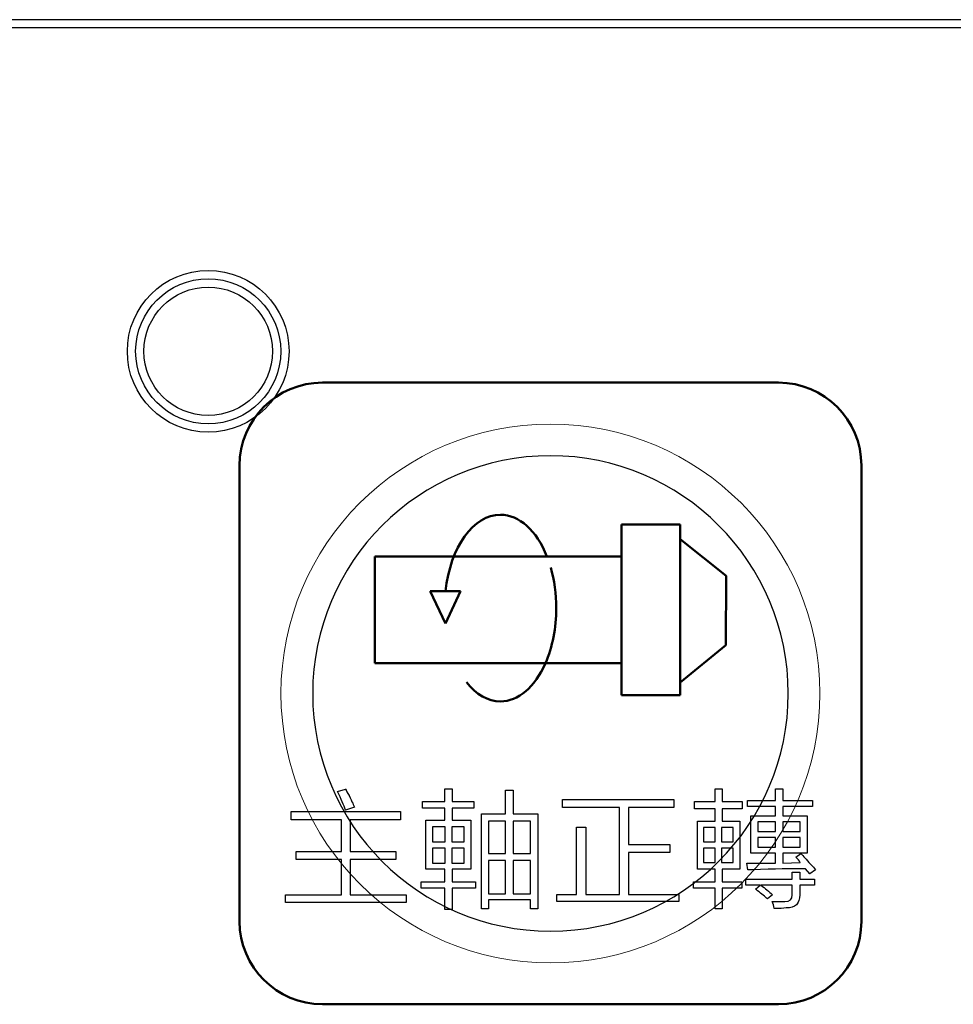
# Model space of a CAD drawing. Header units: millimetres. Extents: x 6964 to 8548, y -230 to 508.
# Tile 90 of 137: x 7284 to 7306, y 235 to 259. Entities that reach past the tile are written whole.
import ezdxf
from ezdxf.lldxf.tags import DXFTag

# ---------------------------------------------------------------- set-up
doc = ezdxf.new("R2010")
doc.units = ezdxf.units.MM
doc.header["$LTSCALE"] = 3
doc.layers.add('layer 1', color=7, linetype='Continuous')
tags = doc.linetypes.add('New Line2', pattern=[0.8, 0.5, -0.3]).pattern_tags.tags
tags[6:7] = [DXFTag(74, 4), DXFTag(75, 0), DXFTag(340, '0'), DXFTag(46, 1.0), DXFTag(50, 0.0), DXFTag(44, 0.0), DXFTag(45, 0.0)]
tags[4:5] = [DXFTag(74, 4), DXFTag(75, 0), DXFTag(340, '0'), DXFTag(46, 1.0), DXFTag(50, 0.0), DXFTag(44, 0.0), DXFTag(45, 0.0)]

msp = doc.modelspace()

# ---------------------------------------------------------------- linework, layer by layer
at = {"linetype": 'Continuous', "lineweight": 30}
msp.add_line((7420.175, 259.006), (7059.322, 259.006), dxfattribs=at)
at = {"layer": 'layer 1'}
for points in [[(7420.175, 258.806), (7420.175, 258.806), (7059.322, 258.806), (7059.322, 258.806)], [(7291.43, 240.383), (7291.43, 240.383), (7291.625, 240.444), (7291.625, 240.444)], [(7291.625, 240.444), (7291.641, 240.411), (7291.67, 240.359), (7291.71, 240.286)], [(7294.017, 240.141), (7294.017, 240.141), (7294.017, 240.445), (7294.017, 240.445)], [(7294.017, 240.445), (7294.017, 240.445), (7294.2, 240.445), (7294.2, 240.445)], [(7294.2, 240.445), (7294.2, 240.445), (7294.2, 240.141), (7294.2, 240.141)], [(7295.486, 239.848), (7295.486, 239.848), (7295.486, 240.419), (7295.486, 240.419)], [(7295.486, 240.419), (7295.486, 240.419), (7295.669, 240.419), (7295.669, 240.419)], [(7295.669, 240.419), (7295.669, 240.419), (7295.669, 239.848), (7295.669, 239.848)], [(7300.539, 240.141), (7300.539, 240.141), (7300.539, 240.445), (7300.539, 240.445)], [(7300.539, 240.445), (7300.539, 240.445), (7300.709, 240.445), (7300.709, 240.445)], [(7300.709, 240.445), (7300.709, 240.445), (7300.709, 240.141), (7300.709, 240.141)], [(7301.998, 240.166), (7301.998, 240.166), (7301.998, 240.446), (7301.998, 240.446)], [(7301.998, 240.446), (7301.998, 240.446), (7302.169, 240.446), (7302.169, 240.446)], [(7302.169, 240.446), (7302.169, 240.446), (7302.169, 240.166), (7302.169, 240.166)], [(7291.625, 239.934), (7291.584, 240.055), (7291.519, 240.205), (7291.43, 240.383)], [(7291.71, 240.286), (7291.783, 240.132), (7291.827, 240.039), (7291.843, 240.006)], [(7296.859, 239.996), (7296.859, 239.996), (7296.859, 240.19), (7296.859, 240.19)], [(7296.859, 240.19), (7296.859, 240.19), (7299.546, 240.19), (7299.546, 240.19)], [(7299.546, 240.19), (7299.546, 240.19), (7299.546, 239.996), (7299.546, 239.996)], [(7291.843, 240.006), (7291.843, 240.006), (7291.625, 239.934), (7291.625, 239.934)], [(7293.482, 239.983), (7293.482, 239.983), (7293.482, 240.141), (7293.482, 240.141)], [(7293.482, 240.141), (7293.482, 240.141), (7294.017, 240.141), (7294.017, 240.141)], [(7294.017, 239.983), (7294.017, 239.983), (7293.482, 239.983), (7293.482, 239.983)], [(7294.017, 239.689), (7294.017, 239.689), (7294.017, 239.983), (7294.017, 239.983)], [(7294.2, 240.141), (7294.2, 240.141), (7294.723, 240.141), (7294.723, 240.141)], [(7294.723, 239.983), (7294.723, 239.983), (7294.2, 239.983), (7294.2, 239.983)], [(7294.2, 239.983), (7294.2, 239.983), (7294.2, 239.689), (7294.2, 239.689)], [(7294.723, 240.141), (7294.723, 240.141), (7294.723, 239.983), (7294.723, 239.983)], [(7298.233, 239.996), (7298.233, 239.996), (7296.859, 239.996), (7296.859, 239.996)], [(7298.233, 237.902), (7298.233, 237.902), (7298.233, 239.996), (7298.233, 239.996)], [(7299.546, 239.996), (7299.546, 239.996), (7298.451, 239.996), (7298.451, 239.996)], [(7298.451, 239.996), (7298.451, 239.996), (7298.451, 239.107), (7298.451, 239.107)], [(7300.04, 239.97), (7300.04, 239.97), (7300.04, 240.141), (7300.04, 240.141)], [(7300.04, 240.141), (7300.04, 240.141), (7300.539, 240.141), (7300.539, 240.141)], [(7300.539, 239.97), (7300.539, 239.97), (7300.04, 239.97), (7300.04, 239.97)], [(7300.539, 239.665), (7300.539, 239.665), (7300.539, 239.97), (7300.539, 239.97)], [(7300.709, 240.141), (7300.709, 240.141), (7301.195, 240.141), (7301.195, 240.141)], [(7301.195, 239.97), (7301.195, 239.97), (7300.709, 239.97), (7300.709, 239.97)], [(7300.709, 239.97), (7300.709, 239.97), (7300.709, 239.665), (7300.709, 239.665)], [(7301.195, 240.141), (7301.195, 240.141), (7301.195, 239.97), (7301.195, 239.97)], [(7301.317, 240.02), (7301.317, 240.02), (7301.317, 240.166), (7301.317, 240.166)], [(7301.317, 240.166), (7301.317, 240.166), (7301.998, 240.166), (7301.998, 240.166)], [(7301.998, 240.02), (7301.998, 240.02), (7301.317, 240.02), (7301.317, 240.02)], [(7301.998, 239.799), (7301.998, 239.799), (7301.998, 240.02), (7301.998, 240.02)], [(7302.169, 240.166), (7302.169, 240.166), (7302.886, 240.166), (7302.886, 240.166)], [(7302.886, 240.02), (7302.886, 240.02), (7302.169, 240.02), (7302.169, 240.02)], [(7302.169, 240.02), (7302.169, 240.02), (7302.169, 239.799), (7302.169, 239.799)], [(7302.886, 240.166), (7302.886, 240.166), (7302.886, 240.02), (7302.886, 240.02)], [(7290.311, 239.703), (7290.311, 239.703), (7290.311, 239.898), (7290.311, 239.898)], [(7290.311, 239.898), (7290.311, 239.898), (7292.95, 239.898), (7292.95, 239.898)], [(7291.527, 239.703), (7291.527, 239.703), (7290.311, 239.703), (7290.311, 239.703)], [(7291.527, 238.936), (7291.527, 238.936), (7291.527, 239.703), (7291.527, 239.703)], [(7292.95, 239.703), (7292.95, 239.703), (7291.734, 239.703), (7291.734, 239.703)], [(7291.734, 239.703), (7291.734, 239.703), (7291.734, 238.936), (7291.734, 238.936)], [(7292.95, 239.898), (7292.95, 239.898), (7292.95, 239.703), (7292.95, 239.703)], [(7294.904, 237.551), (7294.904, 237.551), (7294.904, 239.848), (7294.904, 239.848)], [(7294.904, 239.848), (7294.904, 239.848), (7295.486, 239.848), (7295.486, 239.848)], [(7295.669, 239.848), (7295.669, 239.848), (7296.267, 239.848), (7296.267, 239.848)], [(7296.267, 239.848), (7296.267, 239.848), (7296.267, 237.551), (7296.267, 237.551)], [(7301.401, 238.899), (7301.401, 238.899), (7301.401, 239.799), (7301.401, 239.799)], [(7301.401, 239.799), (7301.401, 239.799), (7301.998, 239.799), (7301.998, 239.799)], [(7302.169, 239.799), (7302.169, 239.799), (7302.763, 239.799), (7302.763, 239.799)], [(7302.763, 239.799), (7302.763, 239.799), (7302.763, 238.899), (7302.763, 238.899)], [(7293.566, 238.51), (7293.566, 238.51), (7293.566, 239.689), (7293.566, 239.689)], [(7293.566, 239.689), (7293.566, 239.689), (7294.017, 239.689), (7294.017, 239.689)], [(7293.724, 239.531), (7293.724, 239.531), (7293.724, 239.167), (7293.724, 239.167)], [(7294.03, 239.531), (7294.03, 239.531), (7293.724, 239.531), (7293.724, 239.531)], [(7294.03, 239.167), (7294.03, 239.167), (7294.03, 239.531), (7294.03, 239.531)], [(7294.49, 239.531), (7294.49, 239.531), (7294.187, 239.531), (7294.187, 239.531)], [(7294.187, 239.531), (7294.187, 239.531), (7294.187, 239.167), (7294.187, 239.167)], [(7294.2, 239.689), (7294.2, 239.689), (7294.648, 239.689), (7294.648, 239.689)], [(7294.49, 239.167), (7294.49, 239.167), (7294.49, 239.531), (7294.49, 239.531)], [(7294.648, 239.689), (7294.648, 239.689), (7294.648, 238.51), (7294.648, 238.51)], [(7295.075, 239.665), (7295.075, 239.665), (7295.075, 238.886), (7295.075, 238.886)], [(7295.486, 239.665), (7295.486, 239.665), (7295.075, 239.665), (7295.075, 239.665)], [(7295.486, 238.886), (7295.486, 238.886), (7295.486, 239.665), (7295.486, 239.665)], [(7296.084, 239.665), (7296.084, 239.665), (7295.669, 239.665), (7295.669, 239.665)], [(7295.669, 239.665), (7295.669, 239.665), (7295.669, 238.886), (7295.669, 238.886)], [(7296.084, 238.886), (7296.084, 238.886), (7296.084, 239.665), (7296.084, 239.665)], [(7297.199, 237.902), (7297.199, 237.902), (7297.199, 239.52), (7297.199, 239.52)], [(7297.199, 239.52), (7297.199, 239.52), (7297.418, 239.52), (7297.418, 239.52)], [(7297.418, 239.52), (7297.418, 239.52), (7297.418, 237.902), (7297.418, 237.902)], [(7300.112, 238.51), (7300.112, 238.51), (7300.112, 239.665), (7300.112, 239.665)], [(7300.112, 239.665), (7300.112, 239.665), (7300.539, 239.665), (7300.539, 239.665)], [(7300.258, 239.518), (7300.258, 239.518), (7300.258, 239.167), (7300.258, 239.167)], [(7300.539, 239.518), (7300.539, 239.518), (7300.258, 239.518), (7300.258, 239.518)], [(7300.539, 239.167), (7300.539, 239.167), (7300.539, 239.518), (7300.539, 239.518)], [(7300.977, 239.518), (7300.977, 239.518), (7300.696, 239.518), (7300.696, 239.518)], [(7300.696, 239.518), (7300.696, 239.518), (7300.696, 239.167), (7300.696, 239.167)], [(7300.709, 239.665), (7300.709, 239.665), (7301.135, 239.665), (7301.135, 239.665)], [(7300.977, 239.167), (7300.977, 239.167), (7300.977, 239.518), (7300.977, 239.518)], [(7301.135, 239.665), (7301.135, 239.665), (7301.135, 238.51), (7301.135, 238.51)], [(7301.571, 239.652), (7301.571, 239.652), (7301.571, 239.422), (7301.571, 239.422)], [(7301.998, 239.652), (7301.998, 239.652), (7301.571, 239.652), (7301.571, 239.652)], [(7301.998, 239.422), (7301.998, 239.422), (7301.998, 239.652), (7301.998, 239.652)], [(7302.593, 239.652), (7302.593, 239.652), (7302.169, 239.652), (7302.169, 239.652)], [(7302.169, 239.652), (7302.169, 239.652), (7302.169, 239.422), (7302.169, 239.422)], [(7302.593, 239.422), (7302.593, 239.422), (7302.593, 239.652), (7302.593, 239.652)], [(7301.571, 239.422), (7301.571, 239.422), (7301.998, 239.422), (7301.998, 239.422)], [(7301.571, 239.276), (7301.571, 239.276), (7301.571, 239.045), (7301.571, 239.045)], [(7301.998, 239.276), (7301.998, 239.276), (7301.571, 239.276), (7301.571, 239.276)], [(7301.998, 239.045), (7301.998, 239.045), (7301.998, 239.276), (7301.998, 239.276)], [(7302.169, 239.422), (7302.169, 239.422), (7302.593, 239.422), (7302.593, 239.422)], [(7302.593, 239.276), (7302.593, 239.276), (7302.169, 239.276), (7302.169, 239.276)], [(7302.169, 239.276), (7302.169, 239.276), (7302.169, 239.045), (7302.169, 239.045)], [(7302.593, 239.045), (7302.593, 239.045), (7302.593, 239.276), (7302.593, 239.276)], [(7293.724, 239.167), (7293.724, 239.167), (7294.03, 239.167), (7294.03, 239.167)], [(7293.724, 239.02), (7293.724, 239.02), (7293.724, 238.656), (7293.724, 238.656)], [(7294.03, 239.02), (7294.03, 239.02), (7293.724, 239.02), (7293.724, 239.02)], [(7294.03, 238.656), (7294.03, 238.656), (7294.03, 239.02), (7294.03, 239.02)], [(7294.187, 239.167), (7294.187, 239.167), (7294.49, 239.167), (7294.49, 239.167)], [(7294.187, 239.02), (7294.187, 239.02), (7294.187, 238.656), (7294.187, 238.656)], [(7294.49, 239.02), (7294.49, 239.02), (7294.187, 239.02), (7294.187, 239.02)], [(7294.49, 238.656), (7294.49, 238.656), (7294.49, 239.02), (7294.49, 239.02)], [(7298.451, 239.107), (7298.451, 239.107), (7299.449, 239.107), (7299.449, 239.107)], [(7299.449, 239.107), (7299.449, 239.107), (7299.449, 238.913), (7299.449, 238.913)], [(7300.258, 239.167), (7300.258, 239.167), (7300.539, 239.167), (7300.539, 239.167)], [(7300.258, 239.02), (7300.258, 239.02), (7300.258, 238.668), (7300.258, 238.668)], [(7300.539, 239.02), (7300.539, 239.02), (7300.258, 239.02), (7300.258, 239.02)], [(7300.539, 238.668), (7300.539, 238.668), (7300.539, 239.02), (7300.539, 239.02)], [(7300.696, 239.167), (7300.696, 239.167), (7300.977, 239.167), (7300.977, 239.167)], [(7300.696, 239.02), (7300.696, 239.02), (7300.696, 238.668), (7300.696, 238.668)], [(7300.977, 239.02), (7300.977, 239.02), (7300.696, 239.02), (7300.696, 239.02)], [(7300.977, 238.668), (7300.977, 238.668), (7300.977, 239.02), (7300.977, 239.02)], [(7301.571, 239.045), (7301.571, 239.045), (7301.998, 239.045), (7301.998, 239.045)], [(7302.169, 239.045), (7302.169, 239.045), (7302.593, 239.045), (7302.593, 239.045)], [(7290.433, 238.741), (7290.433, 238.741), (7290.433, 238.936), (7290.433, 238.936)], [(7290.433, 238.936), (7290.433, 238.936), (7291.527, 238.936), (7291.527, 238.936)], [(7291.734, 238.936), (7291.734, 238.936), (7292.84, 238.936), (7292.84, 238.936)], [(7292.84, 238.936), (7292.84, 238.936), (7292.84, 238.741), (7292.84, 238.741)], [(7295.075, 238.886), (7295.075, 238.886), (7295.486, 238.886), (7295.486, 238.886)], [(7295.669, 238.886), (7295.669, 238.886), (7296.084, 238.886), (7296.084, 238.886)], [(7299.449, 238.913), (7299.449, 238.913), (7298.451, 238.913), (7298.451, 238.913)], [(7298.451, 238.913), (7298.451, 238.913), (7298.451, 237.902), (7298.451, 237.902)], [(7301.998, 238.899), (7301.998, 238.899), (7301.401, 238.899), (7301.401, 238.899)], [(7301.998, 238.656), (7301.998, 238.656), (7301.998, 238.899), (7301.998, 238.899)], [(7302.763, 238.899), (7302.763, 238.899), (7302.169, 238.899), (7302.169, 238.899)], [(7302.169, 238.899), (7302.169, 238.899), (7302.169, 238.656), (7302.169, 238.656)], [(7302.485, 238.802), (7302.485, 238.802), (7302.606, 238.887), (7302.606, 238.887)], [(7302.594, 238.668), (7302.57, 238.717), (7302.533, 238.762), (7302.485, 238.802)], [(7302.606, 238.887), (7302.663, 238.831), (7302.74, 238.746), (7302.837, 238.632)], [(7291.527, 238.741), (7291.527, 238.741), (7290.433, 238.741), (7290.433, 238.741)], [(7291.527, 237.89), (7291.527, 237.89), (7291.527, 238.741), (7291.527, 238.741)], [(7292.84, 238.741), (7292.84, 238.741), (7291.734, 238.741), (7291.734, 238.741)], [(7291.734, 238.741), (7291.734, 238.741), (7291.734, 237.89), (7291.734, 237.89)], [(7293.724, 238.656), (7293.724, 238.656), (7294.03, 238.656), (7294.03, 238.656)], [(7294.187, 238.656), (7294.187, 238.656), (7294.49, 238.656), (7294.49, 238.656)], [(7295.075, 238.716), (7295.075, 238.716), (7295.075, 237.916), (7295.075, 237.916)], [(7295.486, 238.716), (7295.486, 238.716), (7295.075, 238.716), (7295.075, 238.716)], [(7295.486, 237.916), (7295.486, 237.916), (7295.486, 238.716), (7295.486, 238.716)], [(7295.669, 238.716), (7295.669, 238.716), (7295.669, 237.916), (7295.669, 237.916)], [(7296.084, 238.716), (7296.084, 238.716), (7295.669, 238.716), (7295.669, 238.716)], [(7296.084, 237.916), (7296.084, 237.916), (7296.084, 238.716), (7296.084, 238.716)], [(7300.258, 238.668), (7300.258, 238.668), (7300.539, 238.668), (7300.539, 238.668)], [(7300.696, 238.668), (7300.696, 238.668), (7300.977, 238.668), (7300.977, 238.668)], [(7301.33, 238.498), (7301.33, 238.498), (7301.305, 238.656), (7301.305, 238.656)], [(7301.305, 238.656), (7301.54, 238.656), (7301.771, 238.656), (7301.998, 238.656)], [(7302.716, 238.522), (7302.399, 238.522), (7301.974, 238.514), (7301.439, 238.498)], [(7302.169, 238.656), (7302.169, 238.656), (7302.594, 238.668), (7302.594, 238.668)], [(7302.825, 238.401), (7302.825, 238.401), (7302.716, 238.522), (7302.716, 238.522)], [(7302.837, 238.632), (7302.894, 238.575), (7302.935, 238.53), (7302.959, 238.498)], [(7294.017, 238.51), (7294.017, 238.51), (7293.566, 238.51), (7293.566, 238.51)], [(7294.017, 238.208), (7294.017, 238.208), (7294.017, 238.51), (7294.017, 238.51)], [(7294.648, 238.51), (7294.648, 238.51), (7294.2, 238.51), (7294.2, 238.51)], [(7294.2, 238.51), (7294.2, 238.51), (7294.2, 238.208), (7294.2, 238.208)], [(7300.539, 238.51), (7300.539, 238.51), (7300.112, 238.51), (7300.112, 238.51)], [(7300.539, 238.208), (7300.539, 238.208), (7300.539, 238.51), (7300.539, 238.51)], [(7301.135, 238.51), (7301.135, 238.51), (7300.709, 238.51), (7300.709, 238.51)], [(7300.709, 238.51), (7300.709, 238.51), (7300.709, 238.208), (7300.709, 238.208)], [(7301.439, 238.498), (7301.39, 238.498), (7301.354, 238.498), (7301.33, 238.498)], [(7302.4, 238.267), (7302.4, 238.267), (7302.4, 238.437), (7302.4, 238.437)], [(7302.4, 238.437), (7302.4, 238.437), (7302.583, 238.437), (7302.583, 238.437)], [(7302.583, 238.437), (7302.583, 238.437), (7302.583, 238.267), (7302.583, 238.267)], [(7302.959, 238.498), (7302.959, 238.498), (7302.825, 238.401), (7302.825, 238.401)], [(7293.446, 238.05), (7293.446, 238.05), (7293.446, 238.208), (7293.446, 238.208)], [(7293.446, 238.208), (7293.446, 238.208), (7294.017, 238.208), (7294.017, 238.208)], [(7294.017, 238.05), (7294.017, 238.05), (7293.446, 238.05), (7293.446, 238.05)], [(7294.017, 237.539), (7294.017, 237.539), (7294.017, 238.05), (7294.017, 238.05)], [(7294.2, 238.208), (7294.2, 238.208), (7294.759, 238.208), (7294.759, 238.208)], [(7294.759, 238.05), (7294.759, 238.05), (7294.2, 238.05), (7294.2, 238.05)], [(7294.2, 238.05), (7294.2, 238.05), (7294.2, 237.539), (7294.2, 237.539)], [(7294.759, 238.208), (7294.759, 238.208), (7294.759, 238.05), (7294.759, 238.05)], [(7300.016, 238.05), (7300.016, 238.05), (7300.016, 238.208), (7300.016, 238.208)], [(7300.016, 238.208), (7300.016, 238.208), (7300.539, 238.208), (7300.539, 238.208)], [(7300.539, 238.05), (7300.539, 238.05), (7300.016, 238.05), (7300.016, 238.05)], [(7300.539, 237.551), (7300.539, 237.551), (7300.539, 238.05), (7300.539, 238.05)], [(7300.709, 238.208), (7300.709, 238.208), (7301.183, 238.208), (7301.183, 238.208)], [(7301.183, 238.05), (7301.183, 238.05), (7300.709, 238.05), (7300.709, 238.05)], [(7300.709, 238.05), (7300.709, 238.05), (7300.709, 237.551), (7300.709, 237.551)], [(7301.183, 238.208), (7301.183, 238.208), (7301.183, 238.05), (7301.183, 238.05)], [(7301.281, 238.121), (7301.281, 238.121), (7301.281, 238.267), (7301.281, 238.267)], [(7301.281, 238.267), (7301.281, 238.267), (7302.4, 238.267), (7302.4, 238.267)], [(7301.622, 238.121), (7301.622, 238.121), (7301.281, 238.121), (7301.281, 238.121)], [(7301.512, 238.024), (7301.512, 238.024), (7301.622, 238.121), (7301.622, 238.121)], [(7302.4, 238.121), (7302.4, 238.121), (7301.646, 238.121), (7301.646, 238.121)], [(7301.646, 238.121), (7301.744, 238.048), (7301.837, 237.971), (7301.926, 237.89)], [(7302.4, 237.89), (7302.4, 237.89), (7302.4, 238.121), (7302.4, 238.121)], [(7302.583, 238.267), (7302.583, 238.267), (7302.935, 238.267), (7302.935, 238.267)], [(7302.935, 238.121), (7302.935, 238.121), (7302.583, 238.121), (7302.583, 238.121)], [(7302.583, 238.121), (7302.583, 238.121), (7302.583, 237.89), (7302.583, 237.89)], [(7302.935, 238.267), (7302.935, 238.267), (7302.935, 238.121), (7302.935, 238.121)], [(7290.178, 237.707), (7290.178, 237.707), (7290.178, 237.89), (7290.178, 237.89)], [(7290.178, 237.89), (7290.178, 237.89), (7291.527, 237.89), (7291.527, 237.89)], [(7291.734, 237.89), (7291.734, 237.89), (7293.084, 237.89), (7293.084, 237.89)], [(7293.084, 237.89), (7293.084, 237.89), (7293.084, 237.707), (7293.084, 237.707)], [(7295.075, 237.916), (7295.075, 237.916), (7295.486, 237.916), (7295.486, 237.916)], [(7295.669, 237.916), (7295.669, 237.916), (7296.084, 237.916), (7296.084, 237.916)], [(7296.725, 237.732), (7296.725, 237.732), (7296.725, 237.902), (7296.725, 237.902)], [(7296.725, 237.902), (7296.725, 237.902), (7297.199, 237.902), (7297.199, 237.902)], [(7297.418, 237.902), (7297.418, 237.902), (7298.233, 237.902), (7298.233, 237.902)], [(7298.451, 237.902), (7298.451, 237.902), (7299.667, 237.902), (7299.667, 237.902)], [(7299.667, 237.902), (7299.667, 237.902), (7299.667, 237.732), (7299.667, 237.732)], [(7301.561, 237.988), (7301.545, 238.004), (7301.529, 238.016), (7301.512, 238.024)], [(7301.804, 237.793), (7301.747, 237.85), (7301.666, 237.914), (7301.561, 237.988)], [(7301.926, 237.89), (7301.926, 237.89), (7301.804, 237.793), (7301.804, 237.793)], [(7302.583, 237.89), (7302.583, 237.679), (7302.473, 237.574), (7302.254, 237.574)], [(7293.084, 237.707), (7293.084, 237.707), (7290.178, 237.707), (7290.178, 237.707)], [(7296.084, 237.769), (7296.084, 237.769), (7295.075, 237.769), (7295.075, 237.769)], [(7295.075, 237.769), (7295.075, 237.769), (7295.075, 237.551), (7295.075, 237.551)], [(7296.084, 237.551), (7296.084, 237.551), (7296.084, 237.769), (7296.084, 237.769)], [(7299.667, 237.732), (7299.667, 237.732), (7296.725, 237.732), (7296.725, 237.732)], [(7301.962, 237.562), (7301.954, 237.626), (7301.938, 237.684), (7301.914, 237.732)], [(7302.254, 237.574), (7302.189, 237.566), (7302.092, 237.562), (7301.962, 237.562)], [(7294.2, 237.539), (7294.2, 237.539), (7294.017, 237.539), (7294.017, 237.539)], [(7295.075, 237.551), (7295.075, 237.551), (7294.904, 237.551), (7294.904, 237.551)], [(7296.267, 237.551), (7296.267, 237.551), (7296.084, 237.551), (7296.084, 237.551)], [(7300.709, 237.551), (7300.709, 237.551), (7300.539, 237.551), (7300.539, 237.551)]]:
    msp.add_open_spline(points, degree=3, dxfattribs=at)
for points, knots in [([(7290.263, 251.005), (7290.263, 252.082), (7289.39, 252.955), (7288.313, 252.955), (7288.313, 252.955), (7287.236, 252.955), (7286.363, 252.082), (7286.363, 251.005), (7286.363, 251.005), (7286.363, 249.928), (7287.236, 249.055), (7288.313, 249.055), (7288.313, 249.055), (7289.39, 249.055), (7290.263, 249.928), (7290.263, 251.005)], [0, 0, 0, 0, 0.2, 0.2, 0.2, 0.2, 0.4, 0.4, 0.4, 0.4, 0.6, 0.6, 0.6, 0.6, 1, 1, 1, 1]), ([(7290.063, 251.005), (7290.063, 251.971), (7289.28, 252.755), (7288.313, 252.755), (7288.313, 252.755), (7287.347, 252.755), (7286.563, 251.971), (7286.563, 251.005), (7286.563, 251.005), (7286.563, 250.038), (7287.347, 249.255), (7288.313, 249.255), (7288.313, 249.255), (7289.28, 249.255), (7290.063, 250.038), (7290.063, 251.005)], [0, 0, 0, 0, 0.2, 0.2, 0.2, 0.2, 0.4, 0.4, 0.4, 0.4, 0.6, 0.6, 0.6, 0.6, 1, 1, 1, 1]), ([(7289.863, 251.005), (7289.863, 251.861), (7289.169, 252.555), (7288.313, 252.555), (7288.313, 252.555), (7287.457, 252.555), (7286.763, 251.861), (7286.763, 251.005), (7286.763, 251.005), (7286.763, 250.149), (7287.457, 249.455), (7288.313, 249.455), (7288.313, 249.455), (7289.169, 249.455), (7289.863, 250.149), (7289.863, 251.005)], [0, 0, 0, 0, 0.2, 0.2, 0.2, 0.2, 0.4, 0.4, 0.4, 0.4, 0.6, 0.6, 0.6, 0.6, 1, 1, 1, 1]), ([(7301.914, 237.732), (7301.995, 237.732), (7302.096, 237.732), (7302.218, 237.732), (7302.218, 237.732), (7302.339, 237.732), (7302.4, 237.785), (7302.4, 237.89)], [0.52173913, 0.52173913, 0.52173913, 0.52173913, 0.56521739, 0.56521739, 0.56521739, 0.5652174, 0.60869565, 0.60869565, 0.60869565, 0.60869565])]:
    msp.add_open_spline(points, degree=3, knots=knots, dxfattribs=at)
at = {"layer": 'layer 1', "lineweight": 50}
for points in [[(7289.068, 248.25), (7289.068, 249.35), (7289.968, 250.25), (7291.068, 250.25)], [(7291.068, 250.25), (7291.068, 250.25), (7302.069, 250.25), (7302.069, 250.25)], [(7302.069, 250.25), (7303.169, 250.25), (7304.068, 249.35), (7304.068, 248.25)], [(7289.068, 237.25), (7289.068, 237.25), (7289.068, 248.25), (7289.068, 248.25)], [(7304.068, 248.25), (7304.068, 248.25), (7304.068, 237.25), (7304.068, 237.25)], [(7298.282, 246.828), (7298.282, 246.828), (7299.697, 246.828), (7299.697, 246.828)], [(7298.282, 242.707), (7298.282, 242.707), (7298.282, 246.828), (7298.282, 246.828)], [(7299.697, 246.828), (7299.697, 246.828), (7299.697, 242.707), (7299.697, 242.707)], [(7299.697, 246.471), (7299.697, 246.471), (7300.803, 245.589), (7300.803, 245.589)], [(7298.282, 246.054), (7298.282, 246.054), (7292.334, 246.055), (7292.334, 246.055)], [(7292.334, 246.055), (7292.334, 246.055), (7292.334, 243.478), (7292.334, 243.478)], [(7300.803, 245.589), (7300.803, 245.589), (7300.801, 243.919), (7300.801, 243.919)], [(7294.038, 244.439), (7294.038, 244.439), (7293.666, 245.216), (7293.666, 245.216)], [(7293.666, 245.216), (7293.666, 245.216), (7294.401, 245.216), (7294.401, 245.216)], [(7294.401, 245.216), (7294.401, 245.216), (7294.038, 244.439), (7294.038, 244.439)], [(7300.801, 243.919), (7300.801, 243.919), (7299.697, 243.016), (7299.697, 243.016)], [(7292.334, 243.478), (7292.334, 243.478), (7298.282, 243.48), (7298.282, 243.48)], [(7299.697, 242.707), (7299.697, 242.707), (7298.282, 242.707), (7298.282, 242.707)], [(7291.068, 235.25), (7289.968, 235.25), (7289.068, 236.15), (7289.068, 237.25)], [(7304.068, 237.25), (7304.068, 236.15), (7303.169, 235.25), (7302.069, 235.25)], [(7302.069, 235.25), (7302.069, 235.25), (7291.068, 235.25), (7291.068, 235.25)]]:
    msp.add_open_spline(points, degree=3, dxfattribs=at)
at = {"layer": 'layer 1', "lineweight": 9}
for points, knots in [([(7303.068, 242.75), (7303.068, 246.34), (7300.158, 249.25), (7296.568, 249.25), (7296.568, 249.25), (7292.979, 249.25), (7290.068, 246.34), (7290.068, 242.75), (7290.068, 242.75), (7290.068, 239.16), (7292.979, 236.25), (7296.568, 236.25)], [0, 0, 0, 0, 0.2, 0.2, 0.2, 0.2, 0.4, 0.4, 0.4, 0.4, 0.6, 0.6, 0.6, 0.6]), ([(7301.914, 237.732), (7301.995, 237.732), (7302.096, 237.732), (7302.218, 237.732), (7302.218, 237.732), (7302.339, 237.732), (7302.4, 237.785), (7302.4, 237.89)], [0.52173913, 0.52173913, 0.52173913, 0.52173913, 0.56521739, 0.56521739, 0.56521739, 0.5652174, 0.60869565, 0.60869565, 0.60869565, 0.60869565])]:
    msp.add_open_spline(points, degree=3, knots=knots, dxfattribs=at)
at = {"layer": 'layer 1', "lineweight": 25}
for points, knots in [([(7302.304, 242.75), (7302.304, 245.918), (7299.736, 248.485), (7296.569, 248.485), (7296.569, 248.485), (7293.401, 248.485), (7290.833, 245.918), (7290.833, 242.75)], [0, 0, 0, 0, 0.2, 0.2, 0.2, 0.2, 0.4, 0.4, 0.4, 0.4]), ([(7290.833, 242.75), (7290.833, 239.582), (7293.401, 237.015), (7296.568, 237.015), (7296.568, 237.015), (7299.736, 237.015), (7302.304, 239.582), (7302.304, 242.75)], [0.4, 0.4, 0.4, 0.4, 0.6, 0.6, 0.6, 0.6, 1, 1, 1, 1])]:
    msp.add_open_spline(points, degree=3, knots=knots, dxfattribs=at)
at = {"layer": 'layer 1', "lineweight": 50}
for points in [[(7294.036, 245.216), (7294.153, 246.286), (7294.711, 247.062), (7295.361, 247.062), (7295.361, 247.062), (7295.813, 247.062), (7296.235, 246.684), (7296.484, 246.054)], [(7296.448, 243.48), (7296.194, 242.901), (7295.79, 242.559), (7295.361, 242.559), (7295.361, 242.559), (7295.066, 242.559), (7294.779, 242.721), (7294.544, 243.02)]]:
    msp.add_open_spline(points, degree=3, knots=[0, 0, 0, 0, 0.333333, 0.333333, 0.333333, 0.333333, 1, 1, 1, 1], dxfattribs=at)
at = {"layer": 'layer 1', "linetype": 'New Line2', "lineweight": 50}
msp.add_open_spline([(7296.574, 245.79), (7296.662, 245.485), (7296.708, 245.149), (7296.708, 244.811), (7296.708, 244.811), (7296.708, 244.332), (7296.617, 243.866), (7296.448, 243.48)], degree=3, knots=[0, 0, 0, 0, 0.333333, 0.333333, 0.333333, 0.333333, 1, 1, 1, 1], dxfattribs=at)
at = {"layer": 'layer 1', "lineweight": 9}
for points in [[(7296.568, 236.25), (7300.158, 236.25), (7303.068, 239.16), (7303.068, 242.75)], [(7291.43, 240.383), (7291.43, 240.383), (7291.625, 240.444), (7291.625, 240.444)], [(7291.625, 240.444), (7291.641, 240.411), (7291.67, 240.359), (7291.71, 240.286)], [(7294.017, 240.141), (7294.017, 240.141), (7294.017, 240.445), (7294.017, 240.445)], [(7294.017, 240.445), (7294.017, 240.445), (7294.2, 240.445), (7294.2, 240.445)], [(7294.2, 240.445), (7294.2, 240.445), (7294.2, 240.141), (7294.2, 240.141)], [(7295.486, 239.848), (7295.486, 239.848), (7295.486, 240.419), (7295.486, 240.419)], [(7295.486, 240.419), (7295.486, 240.419), (7295.669, 240.419), (7295.669, 240.419)], [(7295.669, 240.419), (7295.669, 240.419), (7295.669, 239.848), (7295.669, 239.848)], [(7300.539, 240.141), (7300.539, 240.141), (7300.539, 240.445), (7300.539, 240.445)], [(7300.539, 240.445), (7300.539, 240.445), (7300.709, 240.445), (7300.709, 240.445)], [(7300.709, 240.445), (7300.709, 240.445), (7300.709, 240.141), (7300.709, 240.141)], [(7301.998, 240.166), (7301.998, 240.166), (7301.998, 240.446), (7301.998, 240.446)], [(7301.998, 240.446), (7301.998, 240.446), (7302.169, 240.446), (7302.169, 240.446)], [(7302.169, 240.446), (7302.169, 240.446), (7302.169, 240.166), (7302.169, 240.166)], [(7291.625, 239.934), (7291.584, 240.055), (7291.519, 240.205), (7291.43, 240.383)], [(7291.71, 240.286), (7291.783, 240.132), (7291.827, 240.039), (7291.843, 240.006)], [(7296.859, 239.996), (7296.859, 239.996), (7296.859, 240.19), (7296.859, 240.19)], [(7296.859, 240.19), (7296.859, 240.19), (7299.546, 240.19), (7299.546, 240.19)], [(7299.546, 240.19), (7299.546, 240.19), (7299.546, 239.996), (7299.546, 239.996)], [(7291.843, 240.006), (7291.843, 240.006), (7291.625, 239.934), (7291.625, 239.934)], [(7293.482, 239.983), (7293.482, 239.983), (7293.482, 240.141), (7293.482, 240.141)], [(7293.482, 240.141), (7293.482, 240.141), (7294.017, 240.141), (7294.017, 240.141)], [(7294.017, 239.983), (7294.017, 239.983), (7293.482, 239.983), (7293.482, 239.983)], [(7294.017, 239.689), (7294.017, 239.689), (7294.017, 239.983), (7294.017, 239.983)], [(7294.2, 240.141), (7294.2, 240.141), (7294.723, 240.141), (7294.723, 240.141)], [(7294.723, 239.983), (7294.723, 239.983), (7294.2, 239.983), (7294.2, 239.983)], [(7294.2, 239.983), (7294.2, 239.983), (7294.2, 239.689), (7294.2, 239.689)], [(7294.723, 240.141), (7294.723, 240.141), (7294.723, 239.983), (7294.723, 239.983)], [(7298.233, 239.996), (7298.233, 239.996), (7296.859, 239.996), (7296.859, 239.996)], [(7298.233, 237.902), (7298.233, 237.902), (7298.233, 239.996), (7298.233, 239.996)], [(7299.546, 239.996), (7299.546, 239.996), (7298.451, 239.996), (7298.451, 239.996)], [(7298.451, 239.996), (7298.451, 239.996), (7298.451, 239.107), (7298.451, 239.107)], [(7300.04, 239.97), (7300.04, 239.97), (7300.04, 240.141), (7300.04, 240.141)], [(7300.04, 240.141), (7300.04, 240.141), (7300.539, 240.141), (7300.539, 240.141)], [(7300.539, 239.97), (7300.539, 239.97), (7300.04, 239.97), (7300.04, 239.97)], [(7300.539, 239.665), (7300.539, 239.665), (7300.539, 239.97), (7300.539, 239.97)], [(7300.709, 240.141), (7300.709, 240.141), (7301.195, 240.141), (7301.195, 240.141)], [(7301.195, 239.97), (7301.195, 239.97), (7300.709, 239.97), (7300.709, 239.97)], [(7300.709, 239.97), (7300.709, 239.97), (7300.709, 239.665), (7300.709, 239.665)], [(7301.195, 240.141), (7301.195, 240.141), (7301.195, 239.97), (7301.195, 239.97)], [(7301.317, 240.02), (7301.317, 240.02), (7301.317, 240.166), (7301.317, 240.166)], [(7301.317, 240.166), (7301.317, 240.166), (7301.998, 240.166), (7301.998, 240.166)], [(7301.998, 240.02), (7301.998, 240.02), (7301.317, 240.02), (7301.317, 240.02)], [(7301.998, 239.799), (7301.998, 239.799), (7301.998, 240.02), (7301.998, 240.02)], [(7302.169, 240.166), (7302.169, 240.166), (7302.886, 240.166), (7302.886, 240.166)], [(7302.886, 240.02), (7302.886, 240.02), (7302.169, 240.02), (7302.169, 240.02)], [(7302.169, 240.02), (7302.169, 240.02), (7302.169, 239.799), (7302.169, 239.799)], [(7302.886, 240.166), (7302.886, 240.166), (7302.886, 240.02), (7302.886, 240.02)], [(7290.311, 239.703), (7290.311, 239.703), (7290.311, 239.898), (7290.311, 239.898)], [(7290.311, 239.898), (7290.311, 239.898), (7292.95, 239.898), (7292.95, 239.898)], [(7291.527, 239.703), (7291.527, 239.703), (7290.311, 239.703), (7290.311, 239.703)], [(7291.527, 238.936), (7291.527, 238.936), (7291.527, 239.703), (7291.527, 239.703)], [(7292.95, 239.703), (7292.95, 239.703), (7291.734, 239.703), (7291.734, 239.703)], [(7291.734, 239.703), (7291.734, 239.703), (7291.734, 238.936), (7291.734, 238.936)], [(7292.95, 239.898), (7292.95, 239.898), (7292.95, 239.703), (7292.95, 239.703)], [(7294.904, 237.551), (7294.904, 237.551), (7294.904, 239.848), (7294.904, 239.848)], [(7294.904, 239.848), (7294.904, 239.848), (7295.486, 239.848), (7295.486, 239.848)], [(7295.669, 239.848), (7295.669, 239.848), (7296.267, 239.848), (7296.267, 239.848)], [(7296.267, 239.848), (7296.267, 239.848), (7296.267, 237.551), (7296.267, 237.551)], [(7301.401, 238.899), (7301.401, 238.899), (7301.401, 239.799), (7301.401, 239.799)], [(7301.401, 239.799), (7301.401, 239.799), (7301.998, 239.799), (7301.998, 239.799)], [(7302.169, 239.799), (7302.169, 239.799), (7302.763, 239.799), (7302.763, 239.799)], [(7302.763, 239.799), (7302.763, 239.799), (7302.763, 238.899), (7302.763, 238.899)], [(7293.566, 238.51), (7293.566, 238.51), (7293.566, 239.689), (7293.566, 239.689)], [(7293.566, 239.689), (7293.566, 239.689), (7294.017, 239.689), (7294.017, 239.689)], [(7293.724, 239.531), (7293.724, 239.531), (7293.724, 239.167), (7293.724, 239.167)], [(7294.03, 239.531), (7294.03, 239.531), (7293.724, 239.531), (7293.724, 239.531)], [(7294.03, 239.167), (7294.03, 239.167), (7294.03, 239.531), (7294.03, 239.531)], [(7294.49, 239.531), (7294.49, 239.531), (7294.187, 239.531), (7294.187, 239.531)], [(7294.187, 239.531), (7294.187, 239.531), (7294.187, 239.167), (7294.187, 239.167)], [(7294.2, 239.689), (7294.2, 239.689), (7294.648, 239.689), (7294.648, 239.689)], [(7294.49, 239.167), (7294.49, 239.167), (7294.49, 239.531), (7294.49, 239.531)], [(7294.648, 239.689), (7294.648, 239.689), (7294.648, 238.51), (7294.648, 238.51)], [(7295.075, 239.665), (7295.075, 239.665), (7295.075, 238.886), (7295.075, 238.886)], [(7295.486, 239.665), (7295.486, 239.665), (7295.075, 239.665), (7295.075, 239.665)], [(7295.486, 238.886), (7295.486, 238.886), (7295.486, 239.665), (7295.486, 239.665)], [(7296.084, 239.665), (7296.084, 239.665), (7295.669, 239.665), (7295.669, 239.665)], [(7295.669, 239.665), (7295.669, 239.665), (7295.669, 238.886), (7295.669, 238.886)], [(7296.084, 238.886), (7296.084, 238.886), (7296.084, 239.665), (7296.084, 239.665)], [(7297.199, 237.902), (7297.199, 237.902), (7297.199, 239.52), (7297.199, 239.52)], [(7297.199, 239.52), (7297.199, 239.52), (7297.418, 239.52), (7297.418, 239.52)], [(7297.418, 239.52), (7297.418, 239.52), (7297.418, 237.902), (7297.418, 237.902)], [(7300.112, 238.51), (7300.112, 238.51), (7300.112, 239.665), (7300.112, 239.665)], [(7300.112, 239.665), (7300.112, 239.665), (7300.539, 239.665), (7300.539, 239.665)], [(7300.258, 239.518), (7300.258, 239.518), (7300.258, 239.167), (7300.258, 239.167)], [(7300.539, 239.518), (7300.539, 239.518), (7300.258, 239.518), (7300.258, 239.518)], [(7300.539, 239.167), (7300.539, 239.167), (7300.539, 239.518), (7300.539, 239.518)], [(7300.977, 239.518), (7300.977, 239.518), (7300.696, 239.518), (7300.696, 239.518)], [(7300.696, 239.518), (7300.696, 239.518), (7300.696, 239.167), (7300.696, 239.167)], [(7300.709, 239.665), (7300.709, 239.665), (7301.135, 239.665), (7301.135, 239.665)], [(7300.977, 239.167), (7300.977, 239.167), (7300.977, 239.518), (7300.977, 239.518)], [(7301.135, 239.665), (7301.135, 239.665), (7301.135, 238.51), (7301.135, 238.51)], [(7301.571, 239.652), (7301.571, 239.652), (7301.571, 239.422), (7301.571, 239.422)], [(7301.998, 239.652), (7301.998, 239.652), (7301.571, 239.652), (7301.571, 239.652)], [(7301.998, 239.422), (7301.998, 239.422), (7301.998, 239.652), (7301.998, 239.652)], [(7302.593, 239.652), (7302.593, 239.652), (7302.169, 239.652), (7302.169, 239.652)], [(7302.169, 239.652), (7302.169, 239.652), (7302.169, 239.422), (7302.169, 239.422)], [(7302.593, 239.422), (7302.593, 239.422), (7302.593, 239.652), (7302.593, 239.652)], [(7301.571, 239.422), (7301.571, 239.422), (7301.998, 239.422), (7301.998, 239.422)], [(7301.571, 239.276), (7301.571, 239.276), (7301.571, 239.045), (7301.571, 239.045)], [(7301.998, 239.276), (7301.998, 239.276), (7301.571, 239.276), (7301.571, 239.276)], [(7301.998, 239.045), (7301.998, 239.045), (7301.998, 239.276), (7301.998, 239.276)], [(7302.169, 239.422), (7302.169, 239.422), (7302.593, 239.422), (7302.593, 239.422)], [(7302.593, 239.276), (7302.593, 239.276), (7302.169, 239.276), (7302.169, 239.276)], [(7302.169, 239.276), (7302.169, 239.276), (7302.169, 239.045), (7302.169, 239.045)], [(7302.593, 239.045), (7302.593, 239.045), (7302.593, 239.276), (7302.593, 239.276)], [(7293.724, 239.167), (7293.724, 239.167), (7294.03, 239.167), (7294.03, 239.167)], [(7293.724, 239.02), (7293.724, 239.02), (7293.724, 238.656), (7293.724, 238.656)], [(7294.03, 239.02), (7294.03, 239.02), (7293.724, 239.02), (7293.724, 239.02)], [(7294.03, 238.656), (7294.03, 238.656), (7294.03, 239.02), (7294.03, 239.02)], [(7294.187, 239.167), (7294.187, 239.167), (7294.49, 239.167), (7294.49, 239.167)], [(7294.187, 239.02), (7294.187, 239.02), (7294.187, 238.656), (7294.187, 238.656)], [(7294.49, 239.02), (7294.49, 239.02), (7294.187, 239.02), (7294.187, 239.02)], [(7294.49, 238.656), (7294.49, 238.656), (7294.49, 239.02), (7294.49, 239.02)], [(7298.451, 239.107), (7298.451, 239.107), (7299.449, 239.107), (7299.449, 239.107)], [(7299.449, 239.107), (7299.449, 239.107), (7299.449, 238.913), (7299.449, 238.913)], [(7300.258, 239.167), (7300.258, 239.167), (7300.539, 239.167), (7300.539, 239.167)], [(7300.258, 239.02), (7300.258, 239.02), (7300.258, 238.668), (7300.258, 238.668)], [(7300.539, 239.02), (7300.539, 239.02), (7300.258, 239.02), (7300.258, 239.02)], [(7300.539, 238.668), (7300.539, 238.668), (7300.539, 239.02), (7300.539, 239.02)], [(7300.696, 239.167), (7300.696, 239.167), (7300.977, 239.167), (7300.977, 239.167)], [(7300.696, 239.02), (7300.696, 239.02), (7300.696, 238.668), (7300.696, 238.668)], [(7300.977, 239.02), (7300.977, 239.02), (7300.696, 239.02), (7300.696, 239.02)], [(7300.977, 238.668), (7300.977, 238.668), (7300.977, 239.02), (7300.977, 239.02)], [(7301.571, 239.045), (7301.571, 239.045), (7301.998, 239.045), (7301.998, 239.045)], [(7302.169, 239.045), (7302.169, 239.045), (7302.593, 239.045), (7302.593, 239.045)], [(7290.433, 238.741), (7290.433, 238.741), (7290.433, 238.936), (7290.433, 238.936)], [(7290.433, 238.936), (7290.433, 238.936), (7291.527, 238.936), (7291.527, 238.936)], [(7291.734, 238.936), (7291.734, 238.936), (7292.84, 238.936), (7292.84, 238.936)], [(7292.84, 238.936), (7292.84, 238.936), (7292.84, 238.741), (7292.84, 238.741)], [(7295.075, 238.886), (7295.075, 238.886), (7295.486, 238.886), (7295.486, 238.886)], [(7295.669, 238.886), (7295.669, 238.886), (7296.084, 238.886), (7296.084, 238.886)], [(7299.449, 238.913), (7299.449, 238.913), (7298.451, 238.913), (7298.451, 238.913)], [(7298.451, 238.913), (7298.451, 238.913), (7298.451, 237.902), (7298.451, 237.902)], [(7301.998, 238.899), (7301.998, 238.899), (7301.401, 238.899), (7301.401, 238.899)], [(7301.998, 238.656), (7301.998, 238.656), (7301.998, 238.899), (7301.998, 238.899)], [(7302.763, 238.899), (7302.763, 238.899), (7302.169, 238.899), (7302.169, 238.899)], [(7302.169, 238.899), (7302.169, 238.899), (7302.169, 238.656), (7302.169, 238.656)], [(7302.485, 238.802), (7302.485, 238.802), (7302.606, 238.887), (7302.606, 238.887)], [(7302.594, 238.668), (7302.57, 238.717), (7302.533, 238.762), (7302.485, 238.802)], [(7302.606, 238.887), (7302.663, 238.831), (7302.74, 238.746), (7302.837, 238.632)], [(7291.527, 238.741), (7291.527, 238.741), (7290.433, 238.741), (7290.433, 238.741)], [(7291.527, 237.89), (7291.527, 237.89), (7291.527, 238.741), (7291.527, 238.741)], [(7292.84, 238.741), (7292.84, 238.741), (7291.734, 238.741), (7291.734, 238.741)], [(7291.734, 238.741), (7291.734, 238.741), (7291.734, 237.89), (7291.734, 237.89)], [(7293.724, 238.656), (7293.724, 238.656), (7294.03, 238.656), (7294.03, 238.656)], [(7294.187, 238.656), (7294.187, 238.656), (7294.49, 238.656), (7294.49, 238.656)], [(7295.075, 238.716), (7295.075, 238.716), (7295.075, 237.916), (7295.075, 237.916)], [(7295.486, 238.716), (7295.486, 238.716), (7295.075, 238.716), (7295.075, 238.716)], [(7295.486, 237.916), (7295.486, 237.916), (7295.486, 238.716), (7295.486, 238.716)], [(7295.669, 238.716), (7295.669, 238.716), (7295.669, 237.916), (7295.669, 237.916)], [(7296.084, 238.716), (7296.084, 238.716), (7295.669, 238.716), (7295.669, 238.716)], [(7296.084, 237.916), (7296.084, 237.916), (7296.084, 238.716), (7296.084, 238.716)], [(7300.258, 238.668), (7300.258, 238.668), (7300.539, 238.668), (7300.539, 238.668)], [(7300.696, 238.668), (7300.696, 238.668), (7300.977, 238.668), (7300.977, 238.668)], [(7301.33, 238.498), (7301.33, 238.498), (7301.305, 238.656), (7301.305, 238.656)], [(7301.305, 238.656), (7301.54, 238.656), (7301.771, 238.656), (7301.998, 238.656)], [(7302.716, 238.522), (7302.399, 238.522), (7301.974, 238.514), (7301.439, 238.498)], [(7302.169, 238.656), (7302.169, 238.656), (7302.594, 238.668), (7302.594, 238.668)], [(7302.825, 238.401), (7302.825, 238.401), (7302.716, 238.522), (7302.716, 238.522)], [(7302.837, 238.632), (7302.894, 238.575), (7302.935, 238.53), (7302.959, 238.498)], [(7294.017, 238.51), (7294.017, 238.51), (7293.566, 238.51), (7293.566, 238.51)], [(7294.017, 238.208), (7294.017, 238.208), (7294.017, 238.51), (7294.017, 238.51)], [(7294.648, 238.51), (7294.648, 238.51), (7294.2, 238.51), (7294.2, 238.51)], [(7294.2, 238.51), (7294.2, 238.51), (7294.2, 238.208), (7294.2, 238.208)], [(7300.539, 238.51), (7300.539, 238.51), (7300.112, 238.51), (7300.112, 238.51)], [(7300.539, 238.208), (7300.539, 238.208), (7300.539, 238.51), (7300.539, 238.51)], [(7301.135, 238.51), (7301.135, 238.51), (7300.709, 238.51), (7300.709, 238.51)], [(7300.709, 238.51), (7300.709, 238.51), (7300.709, 238.208), (7300.709, 238.208)], [(7301.439, 238.498), (7301.39, 238.498), (7301.354, 238.498), (7301.33, 238.498)], [(7302.4, 238.267), (7302.4, 238.267), (7302.4, 238.437), (7302.4, 238.437)], [(7302.4, 238.437), (7302.4, 238.437), (7302.583, 238.437), (7302.583, 238.437)], [(7302.583, 238.437), (7302.583, 238.437), (7302.583, 238.267), (7302.583, 238.267)], [(7302.959, 238.498), (7302.959, 238.498), (7302.825, 238.401), (7302.825, 238.401)], [(7293.446, 238.05), (7293.446, 238.05), (7293.446, 238.208), (7293.446, 238.208)], [(7293.446, 238.208), (7293.446, 238.208), (7294.017, 238.208), (7294.017, 238.208)], [(7294.017, 238.05), (7294.017, 238.05), (7293.446, 238.05), (7293.446, 238.05)], [(7294.017, 237.539), (7294.017, 237.539), (7294.017, 238.05), (7294.017, 238.05)], [(7294.2, 238.208), (7294.2, 238.208), (7294.759, 238.208), (7294.759, 238.208)], [(7294.759, 238.05), (7294.759, 238.05), (7294.2, 238.05), (7294.2, 238.05)], [(7294.2, 238.05), (7294.2, 238.05), (7294.2, 237.539), (7294.2, 237.539)], [(7294.759, 238.208), (7294.759, 238.208), (7294.759, 238.05), (7294.759, 238.05)], [(7300.016, 238.05), (7300.016, 238.05), (7300.016, 238.208), (7300.016, 238.208)], [(7300.016, 238.208), (7300.016, 238.208), (7300.539, 238.208), (7300.539, 238.208)], [(7300.539, 238.05), (7300.539, 238.05), (7300.016, 238.05), (7300.016, 238.05)], [(7300.539, 237.551), (7300.539, 237.551), (7300.539, 238.05), (7300.539, 238.05)], [(7300.709, 238.208), (7300.709, 238.208), (7301.183, 238.208), (7301.183, 238.208)], [(7301.183, 238.05), (7301.183, 238.05), (7300.709, 238.05), (7300.709, 238.05)], [(7300.709, 238.05), (7300.709, 238.05), (7300.709, 237.551), (7300.709, 237.551)], [(7301.183, 238.208), (7301.183, 238.208), (7301.183, 238.05), (7301.183, 238.05)], [(7301.281, 238.121), (7301.281, 238.121), (7301.281, 238.267), (7301.281, 238.267)], [(7301.281, 238.267), (7301.281, 238.267), (7302.4, 238.267), (7302.4, 238.267)], [(7301.622, 238.121), (7301.622, 238.121), (7301.281, 238.121), (7301.281, 238.121)], [(7301.512, 238.024), (7301.512, 238.024), (7301.622, 238.121), (7301.622, 238.121)], [(7302.4, 238.121), (7302.4, 238.121), (7301.646, 238.121), (7301.646, 238.121)], [(7301.646, 238.121), (7301.744, 238.048), (7301.837, 237.971), (7301.926, 237.89)], [(7302.4, 237.89), (7302.4, 237.89), (7302.4, 238.121), (7302.4, 238.121)], [(7302.583, 238.267), (7302.583, 238.267), (7302.935, 238.267), (7302.935, 238.267)], [(7302.935, 238.121), (7302.935, 238.121), (7302.583, 238.121), (7302.583, 238.121)], [(7302.583, 238.121), (7302.583, 238.121), (7302.583, 237.89), (7302.583, 237.89)], [(7302.935, 238.267), (7302.935, 238.267), (7302.935, 238.121), (7302.935, 238.121)], [(7290.178, 237.707), (7290.178, 237.707), (7290.178, 237.89), (7290.178, 237.89)], [(7290.178, 237.89), (7290.178, 237.89), (7291.527, 237.89), (7291.527, 237.89)], [(7291.734, 237.89), (7291.734, 237.89), (7293.084, 237.89), (7293.084, 237.89)], [(7293.084, 237.89), (7293.084, 237.89), (7293.084, 237.707), (7293.084, 237.707)], [(7295.075, 237.916), (7295.075, 237.916), (7295.486, 237.916), (7295.486, 237.916)], [(7295.669, 237.916), (7295.669, 237.916), (7296.084, 237.916), (7296.084, 237.916)], [(7296.725, 237.732), (7296.725, 237.732), (7296.725, 237.902), (7296.725, 237.902)], [(7296.725, 237.902), (7296.725, 237.902), (7297.199, 237.902), (7297.199, 237.902)], [(7297.418, 237.902), (7297.418, 237.902), (7298.233, 237.902), (7298.233, 237.902)], [(7298.451, 237.902), (7298.451, 237.902), (7299.667, 237.902), (7299.667, 237.902)], [(7299.667, 237.902), (7299.667, 237.902), (7299.667, 237.732), (7299.667, 237.732)], [(7301.561, 237.988), (7301.545, 238.004), (7301.529, 238.016), (7301.512, 238.024)], [(7301.804, 237.793), (7301.747, 237.85), (7301.666, 237.914), (7301.561, 237.988)], [(7301.926, 237.89), (7301.926, 237.89), (7301.804, 237.793), (7301.804, 237.793)], [(7302.583, 237.89), (7302.583, 237.679), (7302.473, 237.574), (7302.254, 237.574)], [(7293.084, 237.707), (7293.084, 237.707), (7290.178, 237.707), (7290.178, 237.707)], [(7296.084, 237.769), (7296.084, 237.769), (7295.075, 237.769), (7295.075, 237.769)], [(7295.075, 237.769), (7295.075, 237.769), (7295.075, 237.551), (7295.075, 237.551)], [(7296.084, 237.551), (7296.084, 237.551), (7296.084, 237.769), (7296.084, 237.769)], [(7299.667, 237.732), (7299.667, 237.732), (7296.725, 237.732), (7296.725, 237.732)], [(7301.962, 237.562), (7301.954, 237.626), (7301.938, 237.684), (7301.914, 237.732)], [(7302.254, 237.574), (7302.189, 237.566), (7302.092, 237.562), (7301.962, 237.562)], [(7294.2, 237.539), (7294.2, 237.539), (7294.017, 237.539), (7294.017, 237.539)], [(7295.075, 237.551), (7295.075, 237.551), (7294.904, 237.551), (7294.904, 237.551)], [(7296.267, 237.551), (7296.267, 237.551), (7296.084, 237.551), (7296.084, 237.551)], [(7300.709, 237.551), (7300.709, 237.551), (7300.539, 237.551), (7300.539, 237.551)]]:
    msp.add_open_spline(points, degree=3, dxfattribs=at)

doc.saveas('drawing.dxf')
